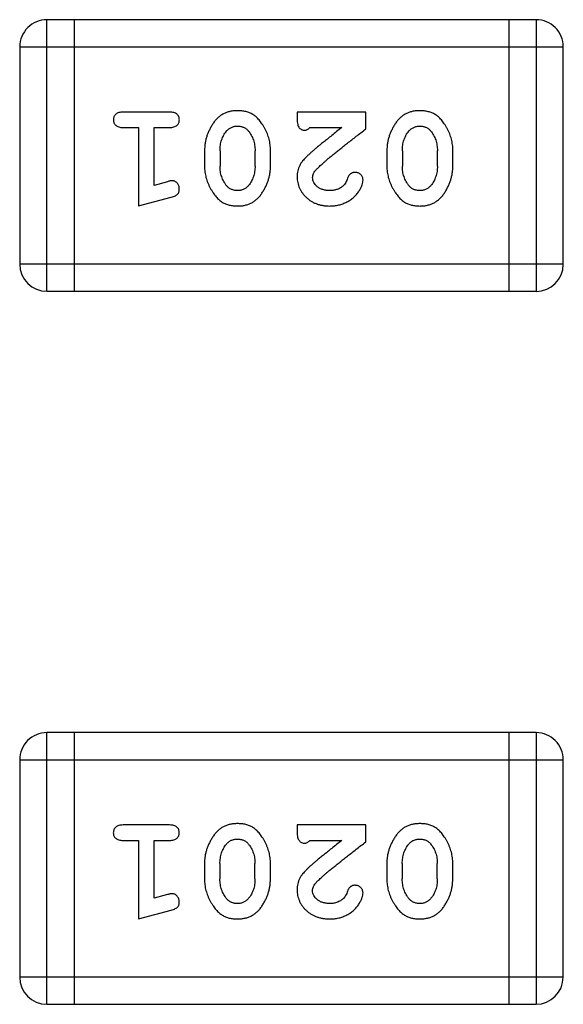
# Model space of a CAD drawing. Header units: millimetres. Extents: x 344 to 667, y 229 to 335.
# Tile 29 of 206: x 564.213 to 564.823, y 256.178 to 257.283. Entities that reach past the tile are written whole.
import ezdxf

# ---------------------------------------------------------------- set-up
doc = ezdxf.new("R2010")
doc.units = ezdxf.units.MM
doc.header["$LTSCALE"] = 0.5
doc.layers.get('0').update_dxf_attribs({"linetype": 'CONTINUOUS'})

msp = doc.modelspace()

# ---------------------------------------------------------------- linework, layer by layer
at = {"linetype": 'Continuous'}
for p, q in [((564.2439, 256.9784), (564.2439, 257.2832)), ((564.7925, 257.2832), (564.2439, 257.2832)), ((564.2744, 257.2832), (564.2744, 256.9784)), ((564.7621, 257.2832), (564.762, 256.9784)), ((564.7925, 257.2832), (564.7925, 256.9784)), ((564.2134, 257.2527), (564.2134, 257.0089)), ((564.2134, 257.2527), (564.823, 257.2527)), ((564.823, 257.0088), (564.823, 257.2527)), ((564.3813, 257.1796), (564.3294, 257.1796)), ((564.5245, 257.1796), (564.5245, 257.1717)), ((564.6016, 257.1795), (564.5245, 257.1796)), ((564.6016, 257.1607), (564.6016, 257.1795)), ((564.3294, 257.1623), (564.3467, 257.1623)), ((564.3467, 257.1623), (564.3467, 257.0742)), ((564.364, 257.0973), (564.364, 257.1623)), ((564.364, 257.1623), (564.3813, 257.1623)), ((564.5387, 257.1622), (564.5748, 257.1622)), ((564.4207, 257.1365), (564.4207, 257.1188)), ((564.438, 257.1362), (564.438, 257.119)), ((564.4773, 257.119), (564.4773, 257.1362)), ((564.4946, 257.1188), (564.4946, 257.1365)), ((564.6252, 257.1365), (564.6252, 257.1188)), ((564.6425, 257.1362), (564.6425, 257.119)), ((564.6818, 257.119), (564.6818, 257.1362)), ((564.6991, 257.1187), (564.6991, 257.1365)), ((564.3791, 257.1014), (564.364, 257.0973)), ((564.3467, 257.0742), (564.3833, 257.084)), ((564.823, 257.0088), (564.2134, 257.0089)), ((564.2439, 256.9784), (564.7925, 256.9784)), ((564.2438, 256.1784), (564.2438, 256.4832)), ((564.7925, 256.4832), (564.2438, 256.4832)), ((564.2743, 256.4832), (564.2743, 256.1784)), ((564.762, 256.4832), (564.762, 256.1784)), ((564.7925, 256.4832), (564.7924, 256.1784)), ((564.2133, 256.4527), (564.2133, 256.2089)), ((564.2133, 256.4527), (564.8229, 256.4527)), ((564.8229, 256.2088), (564.8229, 256.4527)), ((564.3813, 256.3796), (564.3294, 256.3796)), ((564.5244, 256.3796), (564.5244, 256.3717)), ((564.6015, 256.3796), (564.5244, 256.3796)), ((564.6015, 256.3607), (564.6015, 256.3796)), ((564.3294, 256.3623), (564.3467, 256.3623)), ((564.3467, 256.3623), (564.3467, 256.2742)), ((564.364, 256.2973), (564.364, 256.3623)), ((564.364, 256.3623), (564.3813, 256.3623)), ((564.5386, 256.3623), (564.5748, 256.3623)), ((564.4206, 256.3365), (564.4206, 256.3188)), ((564.4379, 256.3363), (564.4379, 256.3191)), ((564.4772, 256.319), (564.4772, 256.3363)), ((564.4945, 256.3188), (564.4945, 256.3365)), ((564.6251, 256.3365), (564.6251, 256.3188)), ((564.6424, 256.3362), (564.6424, 256.319)), ((564.6817, 256.319), (564.6817, 256.3362)), ((564.699, 256.3188), (564.699, 256.3365)), ((564.379, 256.3015), (564.364, 256.2973)), ((564.3467, 256.2742), (564.3832, 256.2841)), ((564.8229, 256.2088), (564.2133, 256.2089)), ((564.2438, 256.1784), (564.7924, 256.1784))]:
    msp.add_line(p, q, dxfattribs=at)
for centre, start, end in [((564.2439, 257.2527), 89.9951, 179.9951), ((564.7925, 257.2527), 359.9951, 89.9951), ((564.2439, 257.0089), 179.9951, 269.9951), ((564.7925, 257.0088), 269.9951, 359.9951), ((564.2438, 256.4527), 89.9951, 179.9951), ((564.7925, 256.4527), 359.9951, 89.9951), ((564.2438, 256.2089), 179.9951, 269.9951), ((564.7924, 256.2089), 269.9951, 359.9951)]:
    msp.add_arc(centre, 0.0305, start, end, dxfattribs=at)
for points, knots in [([(564.3294, 257.1796), (564.3285, 257.1795), (564.3268, 257.1795), (564.3245, 257.179), (564.3226, 257.1783), (564.321, 257.1772), (564.3198, 257.1759), (564.319, 257.1744), (564.3185, 257.1727), (564.3184, 257.1715), (564.3184, 257.1709)], [0, 0, 0, 0, 0.169012, 0.317488, 0.445429, 0.560977, 0.67065, 0.776666, 0.88492, 1, 1, 1, 1]), ([(564.3924, 257.1709), (564.3923, 257.1715), (564.3923, 257.1727), (564.3918, 257.1744), (564.3909, 257.1759), (564.3898, 257.1772), (564.3882, 257.1783), (564.3862, 257.179), (564.3839, 257.1795), (564.3822, 257.1795), (564.3813, 257.1796)], [0, 0, 0, 0, 0.115051, 0.223278, 0.329269, 0.437893, 0.554681, 0.682591, 0.83103, 1, 1, 1, 1]), ([(564.4576, 257.1811), (564.4561, 257.1811), (564.4533, 257.181), (564.4492, 257.1803), (564.4454, 257.1792), (564.4418, 257.1776), (564.4385, 257.1756), (564.4354, 257.173), (564.4326, 257.1701), (564.4302, 257.1667), (564.428, 257.1631), (564.426, 257.1594), (564.4244, 257.1557), (564.423, 257.152), (564.422, 257.1482), (564.4212, 257.1443), (564.4208, 257.1404), (564.4207, 257.1378), (564.4207, 257.1365)], [0, 0, 0, 0, 0.067217, 0.131051, 0.19272, 0.252824, 0.312745, 0.373449, 0.436041, 0.501494, 0.567761, 0.632087, 0.695096, 0.757109, 0.817993, 0.878657, 0.939311, 1, 1, 1, 1]), ([(564.4946, 257.1365), (564.4946, 257.1376), (564.4946, 257.1397), (564.4942, 257.1429), (564.4938, 257.146), (564.4931, 257.1491), (564.4922, 257.1522), (564.4911, 257.1551), (564.4898, 257.1581), (564.4883, 257.161), (564.4867, 257.1637), (564.4851, 257.1663), (564.4835, 257.1686), (564.4818, 257.1707), (564.4801, 257.1725), (564.4784, 257.1742), (564.4767, 257.1756), (564.4743, 257.1772), (564.4712, 257.1788), (564.467, 257.1802), (564.4624, 257.181), (564.4592, 257.1811), (564.4576, 257.1811)], [0, 0, 0, 0, 0.049886, 0.09882, 0.148132, 0.19689, 0.246038, 0.295176, 0.345305, 0.395692, 0.445312, 0.491875, 0.535813, 0.577009, 0.616081, 0.652689, 0.687585, 0.720206, 0.785062, 0.85223, 0.923759, 1, 1, 1, 1]), ([(564.6621, 257.1811), (564.6606, 257.1811), (564.6578, 257.181), (564.6537, 257.1803), (564.6499, 257.1792), (564.6463, 257.1776), (564.643, 257.1756), (564.6399, 257.173), (564.6371, 257.1701), (564.6347, 257.1667), (564.6325, 257.1631), (564.6305, 257.1594), (564.6289, 257.1557), (564.6275, 257.152), (564.6265, 257.1481), (564.6257, 257.1443), (564.6253, 257.1404), (564.6252, 257.1378), (564.6252, 257.1365)], [0, 0, 0, 0, 0.067217, 0.131051, 0.19272, 0.252824, 0.312745, 0.373449, 0.436041, 0.501494, 0.567761, 0.632087, 0.695096, 0.757109, 0.817993, 0.878657, 0.939311, 1, 1, 1, 1]), ([(564.6991, 257.1365), (564.6991, 257.1376), (564.6991, 257.1397), (564.6988, 257.1429), (564.6983, 257.146), (564.6976, 257.1491), (564.6967, 257.1521), (564.6956, 257.1551), (564.6943, 257.1581), (564.6928, 257.161), (564.6913, 257.1637), (564.6896, 257.1663), (564.688, 257.1686), (564.6863, 257.1707), (564.6846, 257.1725), (564.6829, 257.1742), (564.6812, 257.1756), (564.6788, 257.1772), (564.6757, 257.1788), (564.6715, 257.1801), (564.6669, 257.181), (564.6637, 257.1811), (564.6621, 257.1811)], [0, 0, 0, 0, 0.049886, 0.09882, 0.148132, 0.19689, 0.246038, 0.295176, 0.345305, 0.395692, 0.445312, 0.491875, 0.535813, 0.577009, 0.616081, 0.652689, 0.687585, 0.720206, 0.785062, 0.85223, 0.923759, 1, 1, 1, 1]), ([(564.3184, 257.1709), (564.3184, 257.1703), (564.3185, 257.1691), (564.319, 257.1674), (564.3199, 257.1659), (564.321, 257.1646), (564.3226, 257.1635), (564.3245, 257.1628), (564.3268, 257.1623), (564.3285, 257.1623), (564.3294, 257.1623)], [0, 0, 0, 0, 0.11517, 0.223509, 0.328254, 0.438012, 0.553651, 0.682263, 0.830856, 1, 1, 1, 1]), ([(564.3813, 257.1623), (564.3822, 257.1623), (564.3839, 257.1623), (564.3862, 257.1628), (564.3882, 257.1635), (564.3898, 257.1646), (564.3909, 257.1659), (564.3918, 257.1674), (564.3923, 257.1691), (564.3923, 257.1703), (564.3924, 257.1709)], [0, 0, 0, 0, 0.169102, 0.317658, 0.446239, 0.563118, 0.671828, 0.776546, 0.884858, 1, 1, 1, 1]), ([(564.4452, 257.158), (564.4456, 257.1585), (564.4464, 257.1594), (564.4478, 257.1606), (564.4492, 257.1616), (564.4507, 257.1624), (564.4523, 257.163), (564.4539, 257.1635), (564.4557, 257.1638), (564.4569, 257.1638), (564.4575, 257.1638)], [0, 0, 0, 0, 0.129853, 0.25607, 0.380154, 0.49978, 0.62208, 0.743277, 0.868791, 1, 1, 1, 1]), ([(564.4575, 257.1638), (564.4582, 257.1638), (564.4594, 257.1638), (564.4612, 257.1635), (564.4629, 257.1631), (564.4645, 257.1625), (564.466, 257.1618), (564.4673, 257.1609), (564.4686, 257.1598), (564.4693, 257.159), (564.4697, 257.1585)], [0, 0, 0, 0, 0.139844, 0.271849, 0.399162, 0.521619, 0.6402, 0.758957, 0.87828, 1, 1, 1, 1]), ([(564.5245, 257.1717), (564.5245, 257.1706), (564.5246, 257.1686), (564.525, 257.1659), (564.5257, 257.1637), (564.5267, 257.1619), (564.5281, 257.1607), (564.5296, 257.1597), (564.5313, 257.1592), (564.5325, 257.1591), (564.5332, 257.1591)], [0, 0, 0, 0, 0.1844, 0.34094, 0.473574, 0.586824, 0.690029, 0.789175, 0.890445, 1, 1, 1, 1]), ([(564.5332, 257.1591), (564.5336, 257.1591), (564.5345, 257.1592), (564.5359, 257.1599), (564.5373, 257.1609), (564.5382, 257.1618), (564.5387, 257.1622)], [0, 0, 0, 0, 0.20611, 0.432681, 0.695597, 1, 1, 1, 1]), ([(564.5748, 257.1622), (564.5728, 257.1607), (564.569, 257.1577), (564.5635, 257.1534), (564.5586, 257.1494), (564.5541, 257.1459), (564.5502, 257.1427), (564.5468, 257.1399), (564.5438, 257.1374), (564.5421, 257.1359), (564.5413, 257.1352)], [0, 0, 0, 0, 0.176662, 0.337826, 0.484741, 0.617764, 0.73494, 0.837793, 0.926412, 1, 1, 1, 1]), ([(564.6497, 257.158), (564.6501, 257.1585), (564.6509, 257.1594), (564.6523, 257.1606), (564.6537, 257.1616), (564.6552, 257.1624), (564.6568, 257.163), (564.6585, 257.1635), (564.6602, 257.1637), (564.6614, 257.1638), (564.662, 257.1638)], [0, 0, 0, 0, 0.129853, 0.25607, 0.380154, 0.49978, 0.62208, 0.743277, 0.868791, 1, 1, 1, 1]), ([(564.662, 257.1638), (564.6627, 257.1638), (564.6639, 257.1638), (564.6657, 257.1635), (564.6674, 257.1631), (564.669, 257.1625), (564.6705, 257.1618), (564.6718, 257.1609), (564.6731, 257.1598), (564.6738, 257.1589), (564.6742, 257.1585)], [0, 0, 0, 0, 0.139844, 0.271849, 0.399162, 0.521619, 0.6402, 0.758957, 0.87828, 1, 1, 1, 1]), ([(564.438, 257.1362), (564.438, 257.1373), (564.4381, 257.1394), (564.4384, 257.1424), (564.4389, 257.1454), (564.4398, 257.1482), (564.4407, 257.1509), (564.442, 257.1534), (564.4435, 257.1558), (564.4446, 257.1573), (564.4452, 257.158)], [0, 0, 0, 0, 0.135449, 0.266263, 0.393429, 0.516942, 0.639128, 0.758779, 0.879341, 1, 1, 1, 1]), ([(564.4697, 257.1585), (564.4703, 257.1577), (564.4715, 257.1562), (564.473, 257.1536), (564.4744, 257.151), (564.4754, 257.1482), (564.4763, 257.1454), (564.4769, 257.1424), (564.4772, 257.1394), (564.4773, 257.1373), (564.4773, 257.1362)], [0, 0, 0, 0, 0.124927, 0.248361, 0.370889, 0.492583, 0.61616, 0.741472, 0.869044, 1, 1, 1, 1]), ([(564.5466, 257.1157), (564.547, 257.1161), (564.548, 257.1171), (564.5496, 257.1187), (564.5515, 257.1204), (564.5536, 257.1223), (564.5561, 257.1245), (564.5588, 257.1268), (564.5618, 257.1293), (564.5651, 257.132), (564.5687, 257.1349), (564.5726, 257.138), (564.5767, 257.1413), (564.5811, 257.1448), (564.5859, 257.1485), (564.5909, 257.1524), (564.5961, 257.1565), (564.5997, 257.1592), (564.6016, 257.1607)], [0, 0, 0, 0, 0.026647, 0.057942, 0.094152, 0.134806, 0.180631, 0.231142, 0.286385, 0.346321, 0.411439, 0.481035, 0.555329, 0.634592, 0.718826, 0.807759, 0.901393, 1, 1, 1, 1]), ([(564.6425, 257.1362), (564.6425, 257.1373), (564.6426, 257.1394), (564.6429, 257.1424), (564.6434, 257.1454), (564.6443, 257.1481), (564.6453, 257.1508), (564.6465, 257.1534), (564.648, 257.1558), (564.6492, 257.1573), (564.6497, 257.158)], [0, 0, 0, 0, 0.135449, 0.266263, 0.393429, 0.516942, 0.639128, 0.758779, 0.879341, 1, 1, 1, 1]), ([(564.6742, 257.1585), (564.6748, 257.1577), (564.676, 257.1562), (564.6775, 257.1536), (564.6789, 257.151), (564.6799, 257.1482), (564.6808, 257.1454), (564.6814, 257.1424), (564.6817, 257.1393), (564.6818, 257.1373), (564.6818, 257.1362)], [0, 0, 0, 0, 0.124927, 0.248361, 0.370889, 0.492583, 0.61616, 0.741472, 0.869044, 1, 1, 1, 1]), ([(564.5413, 257.1352), (564.5404, 257.1344), (564.5387, 257.1329), (564.5363, 257.1307), (564.5342, 257.1286), (564.5323, 257.1266), (564.5307, 257.1248), (564.5294, 257.123), (564.5282, 257.1214), (564.5271, 257.1193), (564.5261, 257.1167), (564.5251, 257.1136), (564.5246, 257.1103), (564.5245, 257.108), (564.5245, 257.1069)], [0, 0, 0, 0, 0.103002, 0.197728, 0.285279, 0.365235, 0.437224, 0.502446, 0.560545, 0.611446, 0.707576, 0.80349, 0.900532, 1, 1, 1, 1]), ([(564.4207, 257.1188), (564.4207, 257.1177), (564.4207, 257.1156), (564.421, 257.1124), (564.4216, 257.1092), (564.4222, 257.1061), (564.4231, 257.1031), (564.4243, 257.1001), (564.4256, 257.0971), (564.427, 257.0942), (564.4287, 257.0915), (564.4303, 257.0889), (564.4319, 257.0866), (564.4336, 257.0845), (564.4353, 257.0826), (564.437, 257.081), (564.4388, 257.0796), (564.4411, 257.078), (564.4443, 257.0764), (564.4485, 257.0751), (564.453, 257.0743), (564.4562, 257.0742), (564.4578, 257.0742)], [0, 0, 0, 0, 0.049855, 0.099516, 0.148482, 0.19758, 0.246804, 0.296268, 0.346517, 0.397047, 0.446826, 0.49336, 0.537801, 0.579207, 0.617974, 0.654833, 0.689171, 0.722088, 0.786392, 0.853518, 0.924186, 1, 1, 1, 1]), ([(564.4455, 257.0967), (564.4449, 257.0975), (564.4437, 257.0991), (564.4422, 257.1017), (564.4409, 257.1043), (564.4398, 257.1071), (564.439, 257.1099), (564.4384, 257.1129), (564.438, 257.1159), (564.438, 257.118), (564.438, 257.119)], [0, 0, 0, 0, 0.125331, 0.248948, 0.371201, 0.494032, 0.616811, 0.742104, 0.868849, 1, 1, 1, 1]), ([(564.4578, 257.0742), (564.4592, 257.0742), (564.4621, 257.0743), (564.4661, 257.075), (564.47, 257.0761), (564.4736, 257.0777), (564.4768, 257.0798), (564.4799, 257.0823), (564.4827, 257.0852), (564.4851, 257.0886), (564.4873, 257.0922), (564.4893, 257.0959), (564.4909, 257.0996), (564.4923, 257.1034), (564.4933, 257.1072), (564.4941, 257.111), (564.4945, 257.1149), (564.4946, 257.1175), (564.4946, 257.1188)], [0, 0, 0, 0, 0.06692, 0.130834, 0.19258, 0.252759, 0.312631, 0.373411, 0.436359, 0.501894, 0.568244, 0.632472, 0.69556, 0.757163, 0.818592, 0.878885, 0.939235, 1, 1, 1, 1]), ([(564.4773, 257.119), (564.4773, 257.118), (564.4772, 257.1159), (564.4769, 257.1128), (564.4763, 257.1099), (564.4755, 257.1071), (564.4745, 257.1044), (564.4732, 257.1019), (564.4718, 257.0995), (564.4706, 257.098), (564.47, 257.0973)], [0, 0, 0, 0, 0.135446, 0.266257, 0.393419, 0.517936, 0.639137, 0.758785, 0.879345, 1, 1, 1, 1]), ([(564.6252, 257.1188), (564.6252, 257.1177), (564.6252, 257.1155), (564.6255, 257.1123), (564.6261, 257.1092), (564.6267, 257.1061), (564.6277, 257.1031), (564.6288, 257.1), (564.6301, 257.0971), (564.6316, 257.0942), (564.6332, 257.0915), (564.6348, 257.0889), (564.6365, 257.0866), (564.6381, 257.0845), (564.6398, 257.0826), (564.6415, 257.081), (564.6433, 257.0796), (564.6456, 257.078), (564.6488, 257.0764), (564.653, 257.0751), (564.6575, 257.0743), (564.6607, 257.0742), (564.6623, 257.0741)], [0, 0, 0, 0, 0.049855, 0.099516, 0.148482, 0.19758, 0.246804, 0.296268, 0.346517, 0.397047, 0.446826, 0.49336, 0.537801, 0.579207, 0.617974, 0.654833, 0.689171, 0.722088, 0.786392, 0.853518, 0.924186, 1, 1, 1, 1]), ([(564.6501, 257.0967), (564.6494, 257.0975), (564.6482, 257.0991), (564.6467, 257.1017), (564.6454, 257.1043), (564.6443, 257.1071), (564.6435, 257.1099), (564.6429, 257.1129), (564.6426, 257.1159), (564.6425, 257.118), (564.6425, 257.119)], [0, 0, 0, 0, 0.125331, 0.248948, 0.371201, 0.494032, 0.616811, 0.742104, 0.868849, 1, 1, 1, 1]), ([(564.6623, 257.0741), (564.6638, 257.0742), (564.6666, 257.0742), (564.6706, 257.075), (564.6745, 257.0761), (564.6781, 257.0777), (564.6814, 257.0797), (564.6844, 257.0822), (564.6872, 257.0852), (564.6897, 257.0886), (564.6919, 257.0922), (564.6938, 257.0959), (564.6954, 257.0996), (564.6968, 257.1033), (564.6978, 257.1071), (564.6986, 257.111), (564.699, 257.1148), (564.6991, 257.1174), (564.6991, 257.1187)], [0, 0, 0, 0, 0.06692, 0.130834, 0.19258, 0.252759, 0.312631, 0.373411, 0.436359, 0.501894, 0.568244, 0.632472, 0.69556, 0.757163, 0.818592, 0.878885, 0.939235, 1, 1, 1, 1]), ([(564.6818, 257.119), (564.6818, 257.118), (564.6817, 257.1159), (564.6814, 257.1128), (564.6809, 257.1099), (564.68, 257.1071), (564.679, 257.1044), (564.6778, 257.1019), (564.6763, 257.0995), (564.6751, 257.098), (564.6746, 257.0972)], [0, 0, 0, 0, 0.135446, 0.266257, 0.393419, 0.517936, 0.639137, 0.758785, 0.879345, 1, 1, 1, 1]), ([(564.5245, 257.1069), (564.5245, 257.1058), (564.5246, 257.1036), (564.5251, 257.1004), (564.5259, 257.0973), (564.527, 257.0943), (564.5285, 257.0914), (564.5303, 257.0887), (564.5324, 257.0861), (564.5348, 257.0837), (564.5374, 257.0815), (564.5403, 257.0795), (564.5433, 257.0778), (564.5465, 257.0765), (564.5499, 257.0754), (564.5535, 257.0747), (564.5573, 257.0742), (564.5599, 257.0742), (564.5612, 257.0741)], [0, 0, 0, 0, 0.060981, 0.120256, 0.178148, 0.236115, 0.293993, 0.352864, 0.413358, 0.476056, 0.539296, 0.602396, 0.665116, 0.728325, 0.792919, 0.859317, 0.928302, 1, 1, 1, 1]), ([(564.5418, 257.106), (564.5419, 257.1068), (564.542, 257.1084), (564.543, 257.1108), (564.5445, 257.1133), (564.5458, 257.1149), (564.5466, 257.1157)], [0, 0, 0, 0, 0.212836, 0.442809, 0.70317, 1, 1, 1, 1]), ([(564.5896, 257.1119), (564.5891, 257.1119), (564.5882, 257.1118), (564.5868, 257.1116), (564.5855, 257.1111), (564.5844, 257.1104), (564.5834, 257.1095), (564.5825, 257.1083), (564.5817, 257.1069), (564.5813, 257.1059), (564.5811, 257.1053)], [0, 0, 0, 0, 0.127347, 0.246131, 0.359406, 0.470543, 0.586092, 0.711469, 0.847022, 1, 1, 1, 1]), ([(564.5984, 257.1035), (564.5984, 257.104), (564.5983, 257.1051), (564.5978, 257.1066), (564.597, 257.1081), (564.5959, 257.1094), (564.5945, 257.1105), (564.593, 257.1113), (564.5913, 257.1118), (564.5902, 257.1119), (564.5896, 257.1119)], [0, 0, 0, 0, 0.120856, 0.239483, 0.360995, 0.490166, 0.620982, 0.746416, 0.870253, 1, 1, 1, 1]), ([(564.3845, 257.1025), (564.3841, 257.1025), (564.3834, 257.1024), (564.3821, 257.1022), (564.3807, 257.1019), (564.3796, 257.1016), (564.3791, 257.1014)], [0, 0, 0, 0, 0.183151, 0.413144, 0.682305, 1, 1, 1, 1]), ([(564.3923, 257.0932), (564.3923, 257.0938), (564.3923, 257.0951), (564.3918, 257.0968), (564.3911, 257.0984), (564.3901, 257.0998), (564.3889, 257.101), (564.3875, 257.1019), (564.386, 257.1024), (564.385, 257.1024), (564.3845, 257.1025)], [0, 0, 0, 0, 0.138815, 0.27042, 0.39836, 0.52875, 0.654955, 0.771147, 0.884581, 1, 1, 1, 1]), ([(564.4577, 257.0915), (564.4571, 257.0915), (564.4558, 257.0915), (564.454, 257.0917), (564.4523, 257.0922), (564.4507, 257.0928), (564.4493, 257.0935), (564.4479, 257.0944), (564.4466, 257.0955), (564.4459, 257.0963), (564.4455, 257.0967)], [0, 0, 0, 0, 0.138115, 0.270177, 0.397547, 0.520057, 0.63869, 0.757499, 0.878226, 1, 1, 1, 1]), ([(564.47, 257.0973), (564.4696, 257.0968), (564.4688, 257.0959), (564.4675, 257.0947), (564.4661, 257.0937), (564.4646, 257.0929), (564.463, 257.0922), (564.4613, 257.0918), (564.4595, 257.0915), (564.4583, 257.0915), (564.4577, 257.0915)], [0, 0, 0, 0, 0.13042, 0.256046, 0.378133, 0.498725, 0.620452, 0.742761, 0.869406, 1, 1, 1, 1]), ([(564.5613, 257.0914), (564.5599, 257.0915), (564.5572, 257.0916), (564.5534, 257.0924), (564.55, 257.0938), (564.5471, 257.0957), (564.5448, 257.098), (564.543, 257.1005), (564.542, 257.1032), (564.5419, 257.105), (564.5418, 257.106)], [0, 0, 0, 0, 0.156344, 0.299348, 0.4327, 0.561, 0.682299, 0.791883, 0.89611, 1, 1, 1, 1]), ([(564.5612, 257.0741), (564.5629, 257.0742), (564.5662, 257.0743), (564.5712, 257.0752), (564.5759, 257.0766), (564.5804, 257.0786), (564.5845, 257.081), (564.5882, 257.0839), (564.5913, 257.0871), (564.5939, 257.0907), (564.5958, 257.0943), (564.5973, 257.0976), (564.5982, 257.1006), (564.5984, 257.1026), (564.5984, 257.1035)], [0, 0, 0, 0, 0.098286, 0.193983, 0.289056, 0.384352, 0.477435, 0.566197, 0.652355, 0.737986, 0.818188, 0.887401, 0.94802, 1, 1, 1, 1]), ([(564.5762, 257.0968), (564.5757, 257.0964), (564.5747, 257.0956), (564.573, 257.0944), (564.5713, 257.0935), (564.5695, 257.0928), (564.5676, 257.0922), (564.5656, 257.0918), (564.5635, 257.0915), (564.562, 257.0915), (564.5613, 257.0914)], [0, 0, 0, 0, 0.121873, 0.243139, 0.363336, 0.485133, 0.607572, 0.734701, 0.864814, 1, 1, 1, 1]), ([(564.5811, 257.1053), (564.5808, 257.1044), (564.5802, 257.1027), (564.579, 257.1004), (564.5777, 257.0984), (564.5767, 257.0973), (564.5762, 257.0968)], [0, 0, 0, 0, 0.285518, 0.544185, 0.781367, 1, 1, 1, 1]), ([(564.6622, 257.0914), (564.6616, 257.0915), (564.6603, 257.0915), (564.6585, 257.0917), (564.6568, 257.0921), (564.6552, 257.0927), (564.6538, 257.0935), (564.6524, 257.0944), (564.6512, 257.0955), (564.6504, 257.0963), (564.6501, 257.0967)], [0, 0, 0, 0, 0.138115, 0.270177, 0.397547, 0.520057, 0.63869, 0.757499, 0.878226, 1, 1, 1, 1]), ([(564.6746, 257.0972), (564.6742, 257.0968), (564.6733, 257.0959), (564.672, 257.0947), (564.6706, 257.0937), (564.6691, 257.0929), (564.6675, 257.0922), (564.6658, 257.0918), (564.664, 257.0915), (564.6628, 257.0915), (564.6622, 257.0914)], [0, 0, 0, 0, 0.13042, 0.256046, 0.378133, 0.498725, 0.620452, 0.742761, 0.869406, 1, 1, 1, 1]), ([(564.3833, 257.084), (564.3842, 257.0843), (564.3857, 257.0848), (564.3878, 257.0856), (564.3894, 257.0865), (564.3906, 257.0876), (564.3914, 257.0887), (564.392, 257.0901), (564.3923, 257.0916), (564.3923, 257.0927), (564.3923, 257.0932)], [0, 0, 0, 0, 0.187321, 0.344927, 0.475328, 0.579604, 0.674244, 0.773631, 0.882025, 1, 1, 1, 1]), ([(564.3294, 256.3796), (564.3285, 256.3796), (564.3268, 256.3795), (564.3245, 256.379), (564.3225, 256.3783), (564.321, 256.3772), (564.3198, 256.3759), (564.319, 256.3744), (564.3184, 256.3727), (564.3184, 256.3715), (564.3183, 256.3709)], [0, 0, 0, 0, 0.169012, 0.317488, 0.445429, 0.560977, 0.67065, 0.776666, 0.88492, 1, 1, 1, 1]), ([(564.3923, 256.3709), (564.3923, 256.3715), (564.3922, 256.3727), (564.3917, 256.3744), (564.3909, 256.3759), (564.3897, 256.3773), (564.3881, 256.3783), (564.3862, 256.379), (564.3839, 256.3795), (564.3822, 256.3796), (564.3813, 256.3796)], [0, 0, 0, 0, 0.115051, 0.223278, 0.329269, 0.437893, 0.554681, 0.682591, 0.83103, 1, 1, 1, 1]), ([(564.4575, 256.3811), (564.4561, 256.3811), (564.4532, 256.381), (564.4491, 256.3803), (564.4453, 256.3792), (564.4417, 256.3776), (564.4384, 256.3756), (564.4354, 256.3731), (564.4326, 256.3701), (564.4301, 256.3667), (564.4279, 256.3631), (564.426, 256.3595), (564.4243, 256.3557), (564.4229, 256.352), (564.4219, 256.3482), (564.4211, 256.3443), (564.4207, 256.3404), (564.4206, 256.3378), (564.4206, 256.3365)], [0, 0, 0, 0, 0.067217, 0.131051, 0.19272, 0.252824, 0.312745, 0.373449, 0.436041, 0.501494, 0.567761, 0.632087, 0.695096, 0.757109, 0.817993, 0.878657, 0.939311, 1, 1, 1, 1]), ([(564.4945, 256.3365), (564.4945, 256.3376), (564.4945, 256.3397), (564.4942, 256.3429), (564.4937, 256.346), (564.493, 256.3491), (564.4921, 256.3522), (564.491, 256.3552), (564.4897, 256.3581), (564.4883, 256.361), (564.4867, 256.3637), (564.4851, 256.3663), (564.4834, 256.3686), (564.4818, 256.3707), (564.4801, 256.3726), (564.4784, 256.3742), (564.4766, 256.3757), (564.4743, 256.3773), (564.4711, 256.3789), (564.4669, 256.3802), (564.4623, 256.381), (564.4591, 256.3811), (564.4575, 256.3811)], [0, 0, 0, 0, 0.049886, 0.09882, 0.148132, 0.19689, 0.246038, 0.295176, 0.345305, 0.395692, 0.445312, 0.491875, 0.535813, 0.577009, 0.616081, 0.652689, 0.687585, 0.720206, 0.785062, 0.85223, 0.923759, 1, 1, 1, 1]), ([(564.662, 256.3811), (564.6606, 256.3811), (564.6577, 256.381), (564.6537, 256.3803), (564.6498, 256.3792), (564.6462, 256.3776), (564.6429, 256.3756), (564.6399, 256.373), (564.6371, 256.3701), (564.6346, 256.3667), (564.6324, 256.3631), (564.6305, 256.3594), (564.6288, 256.3557), (564.6275, 256.352), (564.6264, 256.3482), (564.6256, 256.3443), (564.6252, 256.3404), (564.6251, 256.3378), (564.6251, 256.3365)], [0, 0, 0, 0, 0.067217, 0.131051, 0.19272, 0.252824, 0.312745, 0.373449, 0.436041, 0.501494, 0.567761, 0.632087, 0.695096, 0.757109, 0.817993, 0.878657, 0.939311, 1, 1, 1, 1]), ([(564.699, 256.3365), (564.699, 256.3376), (564.699, 256.3397), (564.6987, 256.3429), (564.6982, 256.346), (564.6975, 256.3491), (564.6966, 256.3522), (564.6955, 256.3551), (564.6942, 256.3581), (564.6928, 256.361), (564.6912, 256.3637), (564.6896, 256.3663), (564.6879, 256.3686), (564.6863, 256.3707), (564.6846, 256.3725), (564.6829, 256.3742), (564.6811, 256.3756), (564.6788, 256.3772), (564.6756, 256.3788), (564.6714, 256.3802), (564.6668, 256.381), (564.6637, 256.3811), (564.662, 256.3811)], [0, 0, 0, 0, 0.049886, 0.09882, 0.148132, 0.19689, 0.246038, 0.295176, 0.345305, 0.395692, 0.445312, 0.491875, 0.535813, 0.577009, 0.616081, 0.652689, 0.687585, 0.720206, 0.785062, 0.85223, 0.923759, 1, 1, 1, 1]), ([(564.3183, 256.3709), (564.3184, 256.3703), (564.3184, 256.3691), (564.3189, 256.3675), (564.3198, 256.366), (564.321, 256.3646), (564.3225, 256.3635), (564.3245, 256.3628), (564.3268, 256.3623), (564.3285, 256.3623), (564.3294, 256.3623)], [0, 0, 0, 0, 0.11517, 0.223509, 0.328254, 0.438012, 0.553651, 0.682263, 0.830856, 1, 1, 1, 1]), ([(564.3813, 256.3623), (564.3822, 256.3623), (564.3839, 256.3623), (564.3862, 256.3628), (564.3881, 256.3636), (564.3897, 256.3646), (564.3908, 256.366), (564.3917, 256.3674), (564.3922, 256.3691), (564.3923, 256.3703), (564.3923, 256.3709)], [0, 0, 0, 0, 0.169102, 0.317658, 0.446239, 0.563118, 0.671828, 0.776546, 0.884858, 1, 1, 1, 1]), ([(564.5244, 256.3717), (564.5245, 256.3706), (564.5245, 256.3687), (564.5249, 256.3659), (564.5256, 256.3637), (564.5267, 256.362), (564.528, 256.3607), (564.5295, 256.3598), (564.5312, 256.3592), (564.5324, 256.3591), (564.5331, 256.3591)], [0, 0, 0, 0, 0.1844, 0.34094, 0.473574, 0.586824, 0.690029, 0.789175, 0.890445, 1, 1, 1, 1]), ([(564.4379, 256.3363), (564.4379, 256.3373), (564.438, 256.3394), (564.4383, 256.3425), (564.4389, 256.3454), (564.4397, 256.3482), (564.4407, 256.3509), (564.442, 256.3534), (564.4434, 256.3558), (564.4446, 256.3573), (564.4452, 256.358)], [0, 0, 0, 0, 0.135449, 0.266263, 0.393429, 0.516942, 0.639128, 0.758779, 0.879341, 1, 1, 1, 1]), ([(564.4452, 256.358), (564.4456, 256.3585), (564.4463, 256.3594), (564.4477, 256.3606), (564.4491, 256.3616), (564.4506, 256.3624), (564.4522, 256.3631), (564.4539, 256.3635), (564.4556, 256.3638), (564.4568, 256.3638), (564.4574, 256.3638)], [0, 0, 0, 0, 0.129853, 0.25607, 0.380154, 0.49978, 0.62208, 0.743277, 0.868791, 1, 1, 1, 1]), ([(564.4574, 256.3638), (564.4581, 256.3638), (564.4593, 256.3638), (564.4611, 256.3635), (564.4628, 256.3631), (564.4644, 256.3625), (564.4659, 256.3618), (564.4673, 256.3609), (564.4685, 256.3598), (564.4692, 256.359), (564.4696, 256.3586)], [0, 0, 0, 0, 0.139844, 0.271849, 0.399162, 0.521619, 0.6402, 0.758957, 0.87828, 1, 1, 1, 1]), ([(564.4696, 256.3586), (564.4702, 256.3578), (564.4714, 256.3562), (564.473, 256.3536), (564.4743, 256.351), (564.4754, 256.3482), (564.4762, 256.3454), (564.4768, 256.3424), (564.4772, 256.3394), (564.4772, 256.3373), (564.4772, 256.3363)], [0, 0, 0, 0, 0.124927, 0.248361, 0.370889, 0.492583, 0.61616, 0.741472, 0.869044, 1, 1, 1, 1]), ([(564.5331, 256.3591), (564.5335, 256.3592), (564.5345, 256.3592), (564.5359, 256.3599), (564.5373, 256.3609), (564.5381, 256.3618), (564.5386, 256.3623)], [0, 0, 0, 0, 0.20611, 0.432681, 0.695597, 1, 1, 1, 1]), ([(564.5748, 256.3623), (564.5728, 256.3607), (564.5689, 256.3577), (564.5635, 256.3534), (564.5585, 256.3495), (564.5541, 256.3459), (564.5501, 256.3427), (564.5467, 256.3399), (564.5438, 256.3374), (564.542, 256.3359), (564.5412, 256.3352)], [0, 0, 0, 0, 0.176662, 0.337826, 0.484741, 0.617764, 0.73494, 0.837793, 0.926412, 1, 1, 1, 1]), ([(564.5465, 256.3157), (564.5469, 256.3162), (564.5479, 256.3171), (564.5495, 256.3187), (564.5514, 256.3204), (564.5536, 256.3223), (564.556, 256.3245), (564.5587, 256.3268), (564.5618, 256.3293), (564.5651, 256.332), (564.5687, 256.3349), (564.5725, 256.338), (564.5767, 256.3413), (564.5811, 256.3448), (564.5858, 256.3485), (564.5908, 256.3524), (564.596, 256.3565), (564.5997, 256.3593), (564.6015, 256.3607)], [0, 0, 0, 0, 0.026647, 0.057942, 0.094152, 0.134806, 0.180631, 0.231142, 0.286385, 0.346321, 0.411439, 0.481035, 0.555329, 0.634592, 0.718826, 0.807759, 0.901393, 1, 1, 1, 1]), ([(564.6424, 256.3362), (564.6424, 256.3373), (564.6425, 256.3394), (564.6428, 256.3424), (564.6434, 256.3454), (564.6442, 256.3482), (564.6452, 256.3508), (564.6465, 256.3534), (564.6479, 256.3558), (564.6491, 256.3573), (564.6497, 256.358)], [0, 0, 0, 0, 0.135449, 0.266263, 0.393429, 0.516942, 0.639128, 0.758779, 0.879341, 1, 1, 1, 1]), ([(564.6497, 256.358), (564.6501, 256.3585), (564.6509, 256.3594), (564.6522, 256.3606), (564.6536, 256.3616), (564.6551, 256.3624), (564.6567, 256.363), (564.6584, 256.3635), (564.6601, 256.3638), (564.6613, 256.3638), (564.662, 256.3638)], [0, 0, 0, 0, 0.129853, 0.25607, 0.380154, 0.49978, 0.62208, 0.743277, 0.868791, 1, 1, 1, 1]), ([(564.662, 256.3638), (564.6626, 256.3638), (564.6638, 256.3638), (564.6657, 256.3635), (564.6674, 256.3631), (564.6689, 256.3625), (564.6704, 256.3618), (564.6718, 256.3609), (564.673, 256.3598), (564.6737, 256.359), (564.6741, 256.3585)], [0, 0, 0, 0, 0.139844, 0.271849, 0.399162, 0.521619, 0.6402, 0.758957, 0.87828, 1, 1, 1, 1]), ([(564.6741, 256.3585), (564.6747, 256.3577), (564.6759, 256.3562), (564.6775, 256.3536), (564.6788, 256.351), (564.6799, 256.3482), (564.6807, 256.3454), (564.6813, 256.3424), (564.6817, 256.3394), (564.6817, 256.3373), (564.6817, 256.3362)], [0, 0, 0, 0, 0.124927, 0.248361, 0.370889, 0.492583, 0.61616, 0.741472, 0.869044, 1, 1, 1, 1]), ([(564.5412, 256.3352), (564.5403, 256.3344), (564.5386, 256.333), (564.5362, 256.3307), (564.5341, 256.3286), (564.5323, 256.3266), (564.5307, 256.3248), (564.5293, 256.323), (564.5282, 256.3214), (564.5271, 256.3193), (564.526, 256.3168), (564.5251, 256.3136), (564.5245, 256.3103), (564.5245, 256.3081), (564.5244, 256.3069)], [0, 0, 0, 0, 0.103002, 0.197728, 0.285279, 0.365235, 0.437224, 0.502446, 0.560545, 0.611446, 0.707576, 0.80349, 0.900532, 1, 1, 1, 1]), ([(564.4206, 256.3188), (564.4206, 256.3177), (564.4207, 256.3156), (564.4209, 256.3124), (564.4215, 256.3092), (564.4222, 256.3061), (564.4231, 256.3031), (564.4242, 256.3001), (564.4255, 256.2971), (564.427, 256.2942), (564.4286, 256.2915), (564.4302, 256.2889), (564.4319, 256.2866), (564.4335, 256.2845), (564.4352, 256.2827), (564.437, 256.281), (564.4387, 256.2796), (564.4411, 256.278), (564.4442, 256.2764), (564.4484, 256.2751), (564.4529, 256.2743), (564.4561, 256.2742), (564.4577, 256.2742)], [0, 0, 0, 0, 0.049855, 0.099516, 0.148482, 0.19758, 0.246804, 0.296268, 0.346517, 0.397047, 0.446826, 0.49336, 0.537801, 0.579207, 0.617974, 0.654833, 0.689171, 0.722088, 0.786392, 0.853518, 0.924186, 1, 1, 1, 1]), ([(564.4455, 256.2968), (564.4449, 256.2976), (564.4437, 256.2992), (564.4421, 256.3017), (564.4408, 256.3043), (564.4398, 256.3071), (564.4389, 256.3099), (564.4383, 256.3129), (564.438, 256.3159), (564.4379, 256.318), (564.4379, 256.3191)], [0, 0, 0, 0, 0.125331, 0.248948, 0.371201, 0.494032, 0.616811, 0.742104, 0.868849, 1, 1, 1, 1]), ([(564.4577, 256.2742), (564.4592, 256.2742), (564.462, 256.2743), (564.4661, 256.275), (564.4699, 256.2761), (564.4735, 256.2777), (564.4768, 256.2798), (564.4798, 256.2823), (564.4826, 256.2852), (564.4851, 256.2886), (564.4873, 256.2922), (564.4892, 256.2959), (564.4909, 256.2996), (564.4922, 256.3034), (564.4933, 256.3072), (564.494, 256.311), (564.4945, 256.3149), (564.4945, 256.3175), (564.4945, 256.3188)], [0, 0, 0, 0, 0.06692, 0.130834, 0.19258, 0.252759, 0.312631, 0.373411, 0.436359, 0.501894, 0.568244, 0.632472, 0.69556, 0.757163, 0.818592, 0.878885, 0.939235, 1, 1, 1, 1]), ([(564.4772, 256.319), (564.4772, 256.318), (564.4772, 256.3159), (564.4768, 256.3129), (564.4763, 256.3099), (564.4755, 256.3071), (564.4745, 256.3044), (564.4732, 256.3019), (564.4717, 256.2995), (564.4706, 256.298), (564.47, 256.2973)], [0, 0, 0, 0, 0.135446, 0.266257, 0.393419, 0.517936, 0.639137, 0.758785, 0.879345, 1, 1, 1, 1]), ([(564.5417, 256.306), (564.5418, 256.3068), (564.5419, 256.3084), (564.5429, 256.3108), (564.5444, 256.3133), (564.5458, 256.3149), (564.5465, 256.3157)], [0, 0, 0, 0, 0.212836, 0.442809, 0.70317, 1, 1, 1, 1]), ([(564.5895, 256.3119), (564.589, 256.3119), (564.5881, 256.3119), (564.5867, 256.3116), (564.5855, 256.3111), (564.5843, 256.3104), (564.5833, 256.3095), (564.5824, 256.3084), (564.5817, 256.307), (564.5813, 256.3059), (564.5811, 256.3053)], [0, 0, 0, 0, 0.127347, 0.246131, 0.359406, 0.470543, 0.586092, 0.711469, 0.847022, 1, 1, 1, 1]), ([(564.5984, 256.3035), (564.5983, 256.304), (564.5983, 256.3051), (564.5977, 256.3067), (564.5969, 256.3081), (564.5958, 256.3094), (564.5944, 256.3105), (564.5929, 256.3113), (564.5913, 256.3118), (564.5901, 256.3119), (564.5895, 256.3119)], [0, 0, 0, 0, 0.120856, 0.239483, 0.360995, 0.490166, 0.620982, 0.746416, 0.870253, 1, 1, 1, 1]), ([(564.6251, 256.3188), (564.6251, 256.3177), (564.6252, 256.3155), (564.6255, 256.3124), (564.626, 256.3092), (564.6267, 256.3061), (564.6276, 256.3031), (564.6287, 256.3001), (564.63, 256.2971), (564.6315, 256.2942), (564.6331, 256.2915), (564.6347, 256.2889), (564.6364, 256.2866), (564.638, 256.2845), (564.6398, 256.2826), (564.6415, 256.281), (564.6432, 256.2796), (564.6456, 256.278), (564.6487, 256.2764), (564.6529, 256.2751), (564.6575, 256.2743), (564.6606, 256.2742), (564.6622, 256.2741)], [0, 0, 0, 0, 0.049855, 0.099516, 0.148482, 0.19758, 0.246804, 0.296268, 0.346517, 0.397047, 0.446826, 0.49336, 0.537801, 0.579207, 0.617974, 0.654833, 0.689171, 0.722088, 0.786392, 0.853518, 0.924186, 1, 1, 1, 1]), ([(564.65, 256.2967), (564.6494, 256.2975), (564.6482, 256.2991), (564.6466, 256.3017), (564.6453, 256.3043), (564.6443, 256.3071), (564.6434, 256.3099), (564.6428, 256.3129), (564.6425, 256.3159), (564.6424, 256.318), (564.6424, 256.319)], [0, 0, 0, 0, 0.125331, 0.248948, 0.371201, 0.494032, 0.616811, 0.742104, 0.868849, 1, 1, 1, 1]), ([(564.6622, 256.2741), (564.6637, 256.2742), (564.6665, 256.2743), (564.6706, 256.275), (564.6744, 256.2761), (564.678, 256.2777), (564.6813, 256.2797), (564.6843, 256.2823), (564.6871, 256.2852), (564.6896, 256.2886), (564.6918, 256.2922), (564.6937, 256.2959), (564.6954, 256.2996), (564.6967, 256.3034), (564.6978, 256.3071), (564.6985, 256.311), (564.699, 256.3149), (564.699, 256.3175), (564.699, 256.3188)], [0, 0, 0, 0, 0.06692, 0.130834, 0.19258, 0.252759, 0.312631, 0.373411, 0.436359, 0.501894, 0.568244, 0.632472, 0.69556, 0.757163, 0.818592, 0.878885, 0.939235, 1, 1, 1, 1]), ([(564.6817, 256.319), (564.6817, 256.318), (564.6817, 256.3159), (564.6813, 256.3128), (564.6808, 256.3099), (564.68, 256.3071), (564.679, 256.3044), (564.6777, 256.3019), (564.6762, 256.2995), (564.6751, 256.298), (564.6745, 256.2973)], [0, 0, 0, 0, 0.135446, 0.266257, 0.393419, 0.517936, 0.639137, 0.758785, 0.879345, 1, 1, 1, 1]), ([(564.3844, 256.3025), (564.3841, 256.3025), (564.3833, 256.3024), (564.3821, 256.3022), (564.3806, 256.3019), (564.3795, 256.3016), (564.379, 256.3015)], [0, 0, 0, 0, 0.183151, 0.413144, 0.682305, 1, 1, 1, 1]), ([(564.3923, 256.2932), (564.3923, 256.2938), (564.3922, 256.2951), (564.3917, 256.2968), (564.391, 256.2984), (564.39, 256.2998), (564.3888, 256.301), (564.3874, 256.3019), (564.3859, 256.3024), (564.3849, 256.3025), (564.3844, 256.3025)], [0, 0, 0, 0, 0.138815, 0.27042, 0.39836, 0.52875, 0.654955, 0.771147, 0.884581, 1, 1, 1, 1]), ([(564.5244, 256.3069), (564.5245, 256.3058), (564.5245, 256.3036), (564.525, 256.3004), (564.5258, 256.2973), (564.5269, 256.2943), (564.5284, 256.2914), (564.5302, 256.2887), (564.5323, 256.2861), (564.5347, 256.2837), (564.5373, 256.2815), (564.5402, 256.2795), (564.5432, 256.2778), (564.5464, 256.2765), (564.5499, 256.2755), (564.5534, 256.2747), (564.5572, 256.2742), (564.5598, 256.2742), (564.5611, 256.2742)], [0, 0, 0, 0, 0.060981, 0.120256, 0.178148, 0.236115, 0.293993, 0.352864, 0.413358, 0.476056, 0.539296, 0.602396, 0.665116, 0.728325, 0.792919, 0.859317, 0.928302, 1, 1, 1, 1]), ([(564.5612, 256.2915), (564.5598, 256.2915), (564.5571, 256.2916), (564.5533, 256.2924), (564.5499, 256.2938), (564.547, 256.2957), (564.5447, 256.298), (564.543, 256.3005), (564.5419, 256.3032), (564.5418, 256.3051), (564.5417, 256.306)], [0, 0, 0, 0, 0.156344, 0.299348, 0.4327, 0.561, 0.682299, 0.791883, 0.89611, 1, 1, 1, 1]), ([(564.5611, 256.2742), (564.5628, 256.2742), (564.5662, 256.2743), (564.5711, 256.2752), (564.5758, 256.2766), (564.5803, 256.2786), (564.5845, 256.281), (564.5881, 256.2839), (564.5913, 256.2871), (564.5938, 256.2907), (564.5958, 256.2943), (564.5972, 256.2976), (564.5981, 256.3006), (564.5983, 256.3026), (564.5984, 256.3035)], [0, 0, 0, 0, 0.098286, 0.193983, 0.289056, 0.384352, 0.477435, 0.566197, 0.652355, 0.737986, 0.818188, 0.887401, 0.94802, 1, 1, 1, 1]), ([(564.5811, 256.3053), (564.5807, 256.3045), (564.5802, 256.3027), (564.5789, 256.3005), (564.5777, 256.2984), (564.5766, 256.2974), (564.5761, 256.2968)], [0, 0, 0, 0, 0.285518, 0.544185, 0.781367, 1, 1, 1, 1]), ([(564.3832, 256.2841), (564.3841, 256.2843), (564.3856, 256.2848), (564.3877, 256.2856), (564.3894, 256.2865), (564.3906, 256.2876), (564.3914, 256.2887), (564.3919, 256.2901), (564.3922, 256.2916), (564.3923, 256.2927), (564.3923, 256.2932)], [0, 0, 0, 0, 0.187321, 0.344927, 0.475328, 0.579604, 0.674244, 0.773631, 0.882025, 1, 1, 1, 1]), ([(564.4576, 256.2915), (564.457, 256.2915), (564.4557, 256.2915), (564.4539, 256.2918), (564.4522, 256.2922), (564.4507, 256.2928), (564.4492, 256.2935), (564.4478, 256.2944), (564.4466, 256.2955), (564.4458, 256.2963), (564.4455, 256.2968)], [0, 0, 0, 0, 0.138115, 0.270177, 0.397547, 0.520057, 0.63869, 0.757499, 0.878226, 1, 1, 1, 1]), ([(564.47, 256.2973), (564.4696, 256.2968), (564.4688, 256.2959), (564.4674, 256.2947), (564.466, 256.2937), (564.4645, 256.2929), (564.4629, 256.2922), (564.4612, 256.2918), (564.4594, 256.2915), (564.4582, 256.2915), (564.4576, 256.2915)], [0, 0, 0, 0, 0.13042, 0.256046, 0.378133, 0.498725, 0.620452, 0.742761, 0.869406, 1, 1, 1, 1]), ([(564.5761, 256.2968), (564.5756, 256.2964), (564.5746, 256.2956), (564.573, 256.2945), (564.5712, 256.2935), (564.5694, 256.2928), (564.5675, 256.2922), (564.5655, 256.2918), (564.5634, 256.2915), (564.562, 256.2915), (564.5612, 256.2915)], [0, 0, 0, 0, 0.121873, 0.243139, 0.363336, 0.485133, 0.607572, 0.734701, 0.864814, 1, 1, 1, 1]), ([(564.6621, 256.2915), (564.6615, 256.2915), (564.6603, 256.2915), (564.6585, 256.2917), (564.6568, 256.2922), (564.6552, 256.2927), (564.6537, 256.2935), (564.6523, 256.2944), (564.6511, 256.2955), (564.6504, 256.2963), (564.65, 256.2967)], [0, 0, 0, 0, 0.138115, 0.270177, 0.397547, 0.520057, 0.63869, 0.757499, 0.878226, 1, 1, 1, 1]), ([(564.6745, 256.2973), (564.6741, 256.2968), (564.6733, 256.2959), (564.6719, 256.2947), (564.6705, 256.2937), (564.669, 256.2929), (564.6674, 256.2922), (564.6657, 256.2918), (564.664, 256.2915), (564.6627, 256.2915), (564.6621, 256.2915)], [0, 0, 0, 0, 0.13042, 0.256046, 0.378133, 0.498725, 0.620452, 0.742761, 0.869406, 1, 1, 1, 1])]:
    msp.add_open_spline(points, degree=3, knots=knots, dxfattribs=at)

doc.saveas('drawing.dxf')
